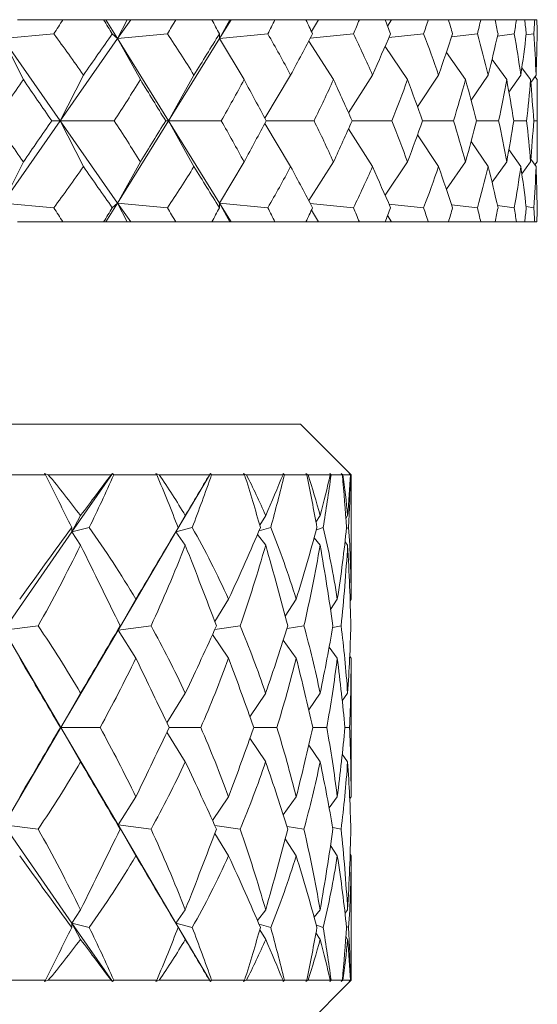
# Model space of a CAD drawing. Header units: inches. Extents: x 0.6 to 19.5, y 0.9 to 16.2.
# Tile 15 of 23: x 11.909 to 12.229, y 10.232 to 10.841. Entities that reach past the tile are written whole.
import ezdxf

# ---------------------------------------------------------------- set-up
doc = ezdxf.new("R2010")
doc.units = ezdxf.units.IN
doc.header["$MEASUREMENT"] = 0

msp = doc.modelspace()

# ---------------------------------------------------------------- linework, layer by layer
at = {"color": 7, "linetype": 'Continuous', "lineweight": 15}
for p, q in [((11.9356, 10.84073), (11.90746, 10.84073)), ((11.9356, 10.84073), (11.96072, 10.84073)), ((11.96217, 10.84073), (11.96072, 10.84073)), ((11.96217, 10.84073), (11.96939, 10.82906)), ((11.97538, 10.84073), (11.96217, 10.84073)), ((11.96939, 10.82906), (11.97538, 10.84073)), ((11.97752, 10.84073), (11.96939, 10.82906)), ((11.97752, 10.84073), (11.97538, 10.84073)), ((12.00527, 10.84073), (11.97752, 10.84073)), ((12.00527, 10.84073), (12.02756, 10.84073)), ((12.03878, 10.84073), (12.02756, 10.84073)), ((12.03227, 10.82906), (12.03878, 10.84073)), ((12.03948, 10.84073), (12.03227, 10.82906)), ((12.03948, 10.84073), (12.03878, 10.84073)), ((12.06654, 10.84073), (12.03948, 10.84073)), ((12.06654, 10.84073), (12.08575, 10.84073)), ((12.09341, 10.84073), (12.08575, 10.84073)), ((12.08909, 10.83349), (12.09341, 10.84073)), ((12.11875, 10.84073), (12.09341, 10.84073)), ((12.11875, 10.84073), (12.13466, 10.84073)), ((12.13868, 10.84073), (12.13466, 10.84073)), ((12.13617, 10.83674), (12.13868, 10.84073)), ((12.16131, 10.84073), (12.13868, 10.84073)), ((12.16131, 10.84073), (12.17375, 10.84073)), ((12.17386, 10.84038), (12.17408, 10.84073)), ((12.19376, 10.84073), (12.17408, 10.84073)), ((12.19376, 10.84073), (12.2026, 10.84073)), ((12.21575, 10.84073), (12.2026, 10.84073)), ((12.21575, 10.84073), (12.22089, 10.84073)), ((12.22703, 10.84073), (12.22089, 10.84073)), ((12.22703, 10.84073), (12.22841, 10.84073)), ((11.92997, 10.83194), (11.89849, 10.82906)), ((11.89849, 10.82906), (11.91118, 10.80367)), ((11.89849, 10.82906), (11.93394, 10.77823)), ((11.96939, 10.82906), (11.93394, 10.77823)), ((11.9661, 10.83194), (11.96939, 10.82906)), ((12.00025, 10.83194), (11.96939, 10.82906)), ((11.96939, 10.82906), (11.98343, 10.80367)), ((11.96939, 10.82906), (12.00083, 10.77823)), ((12.03227, 10.82906), (12.00083, 10.77823)), ((12.0323, 10.83194), (12.03227, 10.82906)), ((12.06219, 10.83194), (12.03227, 10.82906)), ((12.03227, 10.82906), (12.04752, 10.80367)), ((12.08746, 10.82751), (12.10275, 10.80367)), ((12.11511, 10.83194), (12.08838, 10.82925)), ((12.15842, 10.83194), (12.137, 10.82966)), ((12.19165, 10.83194), (12.17571, 10.83012)), ((12.21445, 10.83194), (12.20407, 10.83064)), ((12.22655, 10.83194), (12.22176, 10.83127)), ((12.13463, 10.82422), (12.14852, 10.80367)), ((12.17248, 10.82052), (12.18431, 10.80367)), ((12.20069, 10.81622), (12.20974, 10.80367)), ((12.21912, 10.81106), (12.22453, 10.80367)), ((11.93394, 10.77823), (11.94828, 10.80651)), ((12.00083, 10.77823), (12.01654, 10.80651)), ((12.06032, 10.77982), (12.07629, 10.80651)), ((12.11204, 10.78316), (12.12685, 10.80651)), ((12.15464, 10.78685), (12.16769, 10.80651)), ((12.18775, 10.79106), (12.19834, 10.80651)), ((12.21111, 10.79599), (12.21848, 10.80651)), ((12.22468, 10.80197), (12.22788, 10.80651)), ((12.22718, 10.80551), (12.22852, 10.80367)), ((12.22862, 10.76735), (12.22862, 10.7891)), ((11.89849, 10.72739), (11.93394, 10.77823)), ((11.93394, 10.77823), (11.92866, 10.77823)), ((11.93394, 10.77823), (11.94828, 10.74994)), ((11.96939, 10.72739), (11.93394, 10.77823)), ((11.93394, 10.77823), (11.96734, 10.77823)), ((11.96939, 10.72739), (12.00083, 10.77823)), ((12.00083, 10.77823), (11.99908, 10.77823)), ((12.00083, 10.77823), (12.01654, 10.74994)), ((12.03227, 10.72739), (12.00083, 10.77823)), ((12.00083, 10.77823), (12.03339, 10.77823)), ((12.06118, 10.77823), (12.09074, 10.77823)), ((12.11425, 10.77823), (12.13875, 10.77823)), ((12.15774, 10.77823), (12.1769, 10.77823)), ((12.19116, 10.77823), (12.20477, 10.77823)), ((12.21414, 10.77823), (12.22205, 10.77823)), ((12.22643, 10.77823), (12.22856, 10.77823)), ((12.06032, 10.77663), (12.07629, 10.74994)), ((12.11204, 10.77329), (12.12685, 10.74994)), ((12.15464, 10.7696), (12.16769, 10.74994)), ((12.18775, 10.76539), (12.19834, 10.74994)), ((12.21111, 10.76046), (12.21848, 10.74994)), ((12.22468, 10.75448), (12.22788, 10.74994)), ((11.91118, 10.75278), (11.89849, 10.72739)), ((11.98343, 10.75278), (11.96939, 10.72739)), ((12.04752, 10.75278), (12.03227, 10.72739)), ((12.10275, 10.75278), (12.08746, 10.72894)), ((12.14852, 10.75278), (12.13463, 10.73223)), ((12.18431, 10.75278), (12.17248, 10.73593)), ((12.20974, 10.75278), (12.20069, 10.74023)), ((12.22453, 10.75278), (12.21912, 10.74539)), ((12.22852, 10.75278), (12.22718, 10.75094)), ((11.89849, 10.72739), (11.92997, 10.72451)), ((11.96217, 10.71573), (11.96939, 10.72739)), ((11.96939, 10.72739), (11.9661, 10.72451)), ((11.97538, 10.71573), (11.96939, 10.72739)), ((11.96939, 10.72739), (12.00025, 10.72451)), ((11.97752, 10.71573), (11.96939, 10.72739)), ((12.03227, 10.72739), (12.0323, 10.72451)), ((12.03878, 10.71573), (12.03227, 10.72739)), ((12.03227, 10.72739), (12.06219, 10.72451)), ((12.03948, 10.71573), (12.03227, 10.72739)), ((12.08838, 10.7272), (12.11511, 10.72451)), ((12.137, 10.72679), (12.15842, 10.72451)), ((12.17571, 10.72633), (12.19165, 10.72451)), ((12.20407, 10.72581), (12.21445, 10.72451)), ((12.22176, 10.72518), (12.22655, 10.72451)), ((12.09341, 10.71573), (12.08909, 10.72296)), ((12.13868, 10.71573), (12.13617, 10.71971)), ((11.9356, 10.71573), (11.90746, 10.71573)), ((11.9356, 10.71573), (11.96072, 10.71573)), ((11.96217, 10.71573), (11.96072, 10.71573)), ((11.97538, 10.71573), (11.96217, 10.71573)), ((11.97752, 10.71573), (11.97538, 10.71573)), ((12.00527, 10.71573), (11.97752, 10.71573)), ((12.00527, 10.71573), (12.02756, 10.71573)), ((12.03878, 10.71573), (12.02756, 10.71573)), ((12.03948, 10.71573), (12.03878, 10.71573)), ((12.06654, 10.71573), (12.03948, 10.71573)), ((12.06654, 10.71573), (12.08575, 10.71573)), ((12.09341, 10.71573), (12.08575, 10.71573)), ((12.11875, 10.71573), (12.09341, 10.71573)), ((12.11875, 10.71573), (12.13466, 10.71573)), ((12.13868, 10.71573), (12.13466, 10.71573)), ((12.16131, 10.71573), (12.13868, 10.71573)), ((12.16131, 10.71573), (12.17375, 10.71573)), ((12.17408, 10.71573), (12.17386, 10.71607)), ((12.19376, 10.71573), (12.17408, 10.71573)), ((12.19376, 10.71573), (12.2026, 10.71573)), ((12.21575, 10.71573), (12.2026, 10.71573)), ((12.21575, 10.71573), (12.22089, 10.71573)), ((12.22703, 10.71573), (12.22089, 10.71573)), ((12.22703, 10.71573), (12.22841, 10.71573)), ((10.39487, 10.59073), (12.08237, 10.59073)), ((12.11362, 10.55948), (12.08237, 10.59073)), ((11.92476, 10.55948), (11.8925, 10.55948)), ((11.92654, 10.55948), (11.92423, 10.56026)), ((11.92423, 10.56026), (11.92476, 10.55948)), ((11.96546, 10.55948), (11.92654, 10.55948)), ((11.96633, 10.56026), (11.94121, 10.52409)), ((11.96633, 10.56026), (11.96546, 10.55948)), ((11.96706, 10.55948), (11.96633, 10.56026)), ((11.99365, 10.55948), (11.96706, 10.55948)), ((11.9951, 10.55948), (11.99305, 10.56026)), ((11.99305, 10.56026), (11.99365, 10.55948)), ((12.02619, 10.55948), (11.9951, 10.55948)), ((12.02667, 10.56026), (12.00542, 10.52409)), ((12.02667, 10.56026), (12.02619, 10.55948)), ((12.02744, 10.55948), (12.02667, 10.56026)), ((12.04785, 10.55948), (12.02744, 10.55948)), ((12.04894, 10.55948), (12.04718, 10.56026)), ((12.04718, 10.56026), (12.04785, 10.55948)), ((12.07158, 10.55948), (12.04894, 10.55948)), ((12.07167, 10.56026), (12.07158, 10.55948)), ((12.07246, 10.55948), (12.07167, 10.56026)), ((12.08629, 10.55948), (12.07246, 10.55948)), ((12.087, 10.55948), (12.08557, 10.56026)), ((12.08557, 10.56026), (12.08629, 10.55948)), ((12.10077, 10.55948), (12.087, 10.55948)), ((12.10125, 10.55948), (12.10046, 10.56026)), ((12.10046, 10.56026), (12.10077, 10.55948)), ((12.10824, 10.55948), (12.10125, 10.55948)), ((12.10855, 10.55948), (12.10748, 10.56026)), ((12.10748, 10.56026), (12.10824, 10.55948)), ((12.11317, 10.55948), (12.10855, 10.55948)), ((12.11326, 10.55948), (12.11247, 10.56026)), ((12.11247, 10.56026), (12.11317, 10.55948)), ((12.11362, 10.55948), (12.11326, 10.55948)), ((12.11362, 10.48246), (12.11362, 10.55948)), ((11.94121, 10.52409), (11.94651, 10.53417)), ((12.00542, 10.52409), (12.0112, 10.53417)), ((12.05724, 10.52825), (12.06085, 10.53417)), ((12.09193, 10.53013), (12.0945, 10.53417)), ((12.1104, 10.5325), (12.11149, 10.53417)), ((11.94121, 10.52409), (11.89903, 10.46336)), ((11.94121, 10.52409), (11.94107, 10.5268)), ((11.94121, 10.52409), (11.95187, 10.5268)), ((11.94121, 10.52409), (11.94651, 10.51583)), ((12.00542, 10.52409), (11.96972, 10.46336)), ((12.00542, 10.52409), (12.00684, 10.5268)), ((12.00542, 10.52409), (12.01547, 10.5268)), ((12.00542, 10.52409), (12.0112, 10.51583)), ((12.05582, 10.52258), (12.06085, 10.51583)), ((12.05674, 10.52469), (12.06395, 10.5268)), ((12.09217, 10.52543), (12.09636, 10.5268)), ((12.11075, 10.5263), (12.11208, 10.5268)), ((12.09084, 10.52055), (12.0945, 10.51583)), ((12.10986, 10.51789), (12.11149, 10.51583)), ((11.96972, 10.46336), (11.98066, 10.48246)), ((12.02948, 10.46869), (12.03797, 10.48246)), ((12.07298, 10.47208), (12.07972, 10.48246)), ((12.10093, 10.47622), (12.1051, 10.48246)), ((12.11304, 10.48161), (12.11362, 10.48246)), ((11.89903, 10.46336), (11.92032, 10.46602)), ((11.89903, 10.46336), (11.93437, 10.40323)), ((11.96972, 10.46336), (11.93437, 10.40323)), ((11.96972, 10.46336), (11.97097, 10.46602)), ((11.96972, 10.46336), (11.99003, 10.46602)), ((11.96972, 10.46336), (11.98066, 10.44606)), ((12.02948, 10.46383), (12.04512, 10.46602)), ((12.07407, 10.46441), (12.0845, 10.46602)), ((12.10226, 10.46511), (12.10742, 10.46602)), ((12.02803, 10.46066), (12.03797, 10.44606)), ((12.07175, 10.45718), (12.07972, 10.44606)), ((12.10008, 10.45287), (12.1051, 10.44606)), ((12.1128, 10.44716), (12.11362, 10.44606)), ((12.11362, 10.36039), (12.11362, 10.44606)), ((11.93437, 10.40323), (11.94651, 10.42444)), ((11.99979, 10.40616), (12.0112, 10.42444)), ((12.05114, 10.40983), (12.06085, 10.42444)), ((12.08742, 10.4142), (12.0945, 10.42444)), ((12.10817, 10.41973), (12.11149, 10.42444)), ((11.93437, 10.40323), (11.89903, 10.34309)), ((11.93437, 10.40323), (11.93404, 10.40323)), ((11.93437, 10.40323), (11.94651, 10.38201)), ((11.93437, 10.40323), (11.96972, 10.34309)), ((11.93437, 10.40323), (11.95857, 10.40323)), ((12.00118, 10.40323), (12.02077, 10.40323)), ((12.05348, 10.40323), (12.06775, 10.40323)), ((12.08992, 10.40323), (12.09859, 10.40323)), ((12.10978, 10.40323), (12.11269, 10.40323)), ((11.99979, 10.40029), (12.0112, 10.38201)), ((12.05114, 10.39662), (12.06085, 10.38201)), ((12.08742, 10.39225), (12.0945, 10.38201)), ((12.10817, 10.38672), (12.11149, 10.38201)), ((11.96972, 10.34309), (11.98066, 10.36039)), ((12.02803, 10.34579), (12.03797, 10.36039)), ((12.07175, 10.34927), (12.07972, 10.36039)), ((12.10008, 10.35358), (12.1051, 10.36039)), ((12.1128, 10.35929), (12.11362, 10.36039)), ((11.89903, 10.34309), (11.94121, 10.28236)), ((11.89903, 10.34309), (11.92032, 10.34043)), ((11.96972, 10.34309), (11.97097, 10.34043)), ((11.96972, 10.34309), (11.98066, 10.32399)), ((11.96972, 10.34309), (12.00542, 10.28236)), ((11.96972, 10.34309), (11.99003, 10.34043)), ((12.02948, 10.34262), (12.04512, 10.34043)), ((12.07407, 10.34204), (12.0845, 10.34043)), ((12.10226, 10.34134), (12.10742, 10.34043)), ((12.02948, 10.33776), (12.03797, 10.32399)), ((12.07298, 10.33437), (12.07972, 10.32399)), ((12.10093, 10.33023), (12.1051, 10.32399)), ((12.11304, 10.32484), (12.11362, 10.32399)), ((12.11362, 10.24698), (12.11362, 10.32399)), ((11.94121, 10.28236), (11.94651, 10.29062)), ((12.00542, 10.28236), (12.0112, 10.29062)), ((12.05582, 10.28387), (12.06085, 10.29062)), ((12.09084, 10.2859), (12.0945, 10.29062)), ((12.10986, 10.28856), (12.11149, 10.29062)), ((11.94121, 10.28236), (11.94107, 10.27965)), ((11.94121, 10.28236), (11.94651, 10.27228)), ((11.94121, 10.28236), (11.96633, 10.24619)), ((11.94121, 10.28236), (11.95187, 10.27965)), ((12.00542, 10.28236), (12.00684, 10.27965)), ((12.00542, 10.28236), (12.0112, 10.27228)), ((12.00542, 10.28236), (12.02667, 10.24619)), ((12.00542, 10.28236), (12.01547, 10.27965)), ((12.05674, 10.28176), (12.06395, 10.27965)), ((12.09217, 10.28102), (12.09636, 10.27965)), ((12.11075, 10.28015), (12.11208, 10.27965)), ((12.05724, 10.2782), (12.06085, 10.27228)), ((12.09193, 10.27632), (12.0945, 10.27228)), ((12.1104, 10.27395), (12.11149, 10.27228)), ((11.8925, 10.24698), (11.92476, 10.24698)), ((11.92476, 10.24698), (11.92423, 10.24619)), ((11.92423, 10.24619), (11.92654, 10.24698)), ((11.92654, 10.24698), (11.96546, 10.24698)), ((11.96546, 10.24698), (11.96633, 10.24619)), ((11.96633, 10.24619), (11.96706, 10.24698)), ((11.96706, 10.24698), (11.99365, 10.24698)), ((11.99365, 10.24698), (11.99305, 10.24619)), ((11.99305, 10.24619), (11.9951, 10.24698)), ((11.9951, 10.24698), (12.02619, 10.24698)), ((12.02619, 10.24698), (12.02667, 10.24619)), ((12.02667, 10.24619), (12.02744, 10.24698)), ((12.02744, 10.24698), (12.04785, 10.24698)), ((12.04785, 10.24698), (12.04718, 10.24619)), ((12.04718, 10.24619), (12.04894, 10.24698)), ((12.04894, 10.24698), (12.07158, 10.24698)), ((12.07158, 10.24698), (12.07167, 10.24619)), ((12.07167, 10.24619), (12.07246, 10.24698)), ((12.07246, 10.24698), (12.08629, 10.24698)), ((12.08237, 10.21573), (12.11362, 10.24698)), ((12.08629, 10.24698), (12.08557, 10.24619)), ((12.08557, 10.24619), (12.087, 10.24698)), ((12.087, 10.24698), (12.10077, 10.24698)), ((12.10077, 10.24698), (12.10046, 10.24619)), ((12.10046, 10.24619), (12.10125, 10.24698)), ((12.10125, 10.24698), (12.10824, 10.24698)), ((12.10824, 10.24698), (12.10748, 10.24619)), ((12.10748, 10.24619), (12.10855, 10.24698)), ((12.10855, 10.24698), (12.11317, 10.24698)), ((12.11317, 10.24698), (12.11247, 10.24619)), ((12.11247, 10.24619), (12.11326, 10.24698)), ((12.11326, 10.24698), (12.11362, 10.24698))]:
    msp.add_line(p, q, dxfattribs=at)
for centre, major_axis, ratio, start_param, end_param in [((11.23862, 12.15001), (-0.11662, 1.71342), 0.573767, 3.796586, 3.804559), ((11.23862, 12.15001), (-0.98927, 1.71459), 0.022239, 2.426763, 2.434736), ((11.23862, 12.15001), (-0.2639, 1.70838), 0.558528, 3.749555, 3.757528), ((11.23862, 12.15001), (-0.98921, 1.71458), 0.023108, 3.822288, 3.83026), ((11.23862, 12.15001), (-0.39649, 1.70165), 0.53309, 3.712039, 3.720012), ((11.23862, 12.15001), (-0.98302, 1.71341), 0.068487, 3.796347, 3.804319), ((11.23862, 12.15001), (-0.51143, 1.69556), 0.499934, 3.685953, 3.693926), ((11.23862, 12.15001), (-0.97061, 1.71116), 0.113952, 3.771072, 3.779045), ((11.23862, 12.15001), (-0.60897, 1.69155), 0.461441, 3.671, 3.678973), ((11.23862, 12.15001), (-0.95176, 1.70799), 0.159544, 3.746948, 3.754921), ((11.23862, 12.15001), (-0.69095, 1.69005), 0.419518, 3.665759, 3.673732), ((11.23862, 12.15001), (-0.92614, 1.70416), 0.20527, 3.724523, 3.732496), ((11.23862, 12.15001), (-0.75954, 1.69084), 0.375541, 3.668496, 3.676469), ((11.23862, 12.15001), (-0.89325, 1.7), 0.251091, 3.704443, 3.712416), ((11.23862, 12.15001), (-0.8167, 1.69336), 0.330437, 3.677579, 3.685552), ((11.23862, 12.15001), (-0.85239, 1.69595), 0.29689, 3.687493, 3.695466), ((11.23862, 9.40644), (0.2639, 1.70838), 0.558528, 5.753769, 5.779942), ((11.23862, 9.40644), (0.9832, 1.71344), 0.067617, 0.628086, 0.65426), ((11.23862, 9.40644), (0.39649, 1.70165), 0.53309, 5.791285, 5.817458), ((11.23862, 9.40644), (0.98927, 1.71459), 0.022239, 0.602137, 0.62831), ((11.23862, 9.40644), (0.51143, 1.69556), 0.499934, 5.817371, 5.843545), ((11.23862, 9.40644), (0.98921, 1.71458), 0.023108, 5.681037, 5.70721), ((11.23862, 9.40644), (0.60897, 1.69155), 0.461441, 5.832324, 5.858497), ((11.23862, 9.40644), (0.98302, 1.71341), 0.068487, 5.706978, 5.733151), ((11.23862, 9.40644), (0.69095, 1.69005), 0.419518, 5.837565, 5.863739), ((11.23862, 9.40644), (0.97061, 1.71116), 0.113952, 5.732252, 5.758425), ((11.23862, 9.40644), (0.75954, 1.69084), 0.375541, 5.834828, 5.861002), ((11.23862, 9.40644), (0.95176, 1.70799), 0.159544, 5.756376, 5.78255), ((11.23862, 9.40644), (0.8167, 1.69336), 0.330437, 5.825746, 5.851919), ((11.23862, 9.40644), (0.92614, 1.70416), 0.20527, 5.778802, 5.804975), ((11.23862, 9.40644), (0.86402, 1.69698), 0.284796, 5.811706, 5.837879), ((11.23862, 9.40644), (0.89325, 1.7), 0.251091, 5.798882, 5.825055), ((11.23862, 12.15001), (-0.11662, 1.71342), 0.573767, 3.746058, 3.7704), ((11.23862, 12.15001), (-0.9832, 1.71344), 0.067617, 2.434973, 2.459314), ((11.23862, 12.15001), (-0.2639, 1.70838), 0.558528, 3.699028, 3.723369), ((11.23862, 12.15001), (-0.98927, 1.71459), 0.022239, 2.460922, 2.485264), ((11.23862, 12.15001), (-0.39649, 1.70165), 0.53309, 3.661512, 3.685853), ((11.23862, 12.15001), (-0.98921, 1.71458), 0.023108, 3.77176, 3.796101), ((11.23862, 12.15001), (-0.51143, 1.69556), 0.499934, 3.635425, 3.659766), ((11.23862, 12.15001), (-0.98302, 1.71341), 0.068487, 3.745819, 3.77016), ((11.23862, 12.15001), (-0.60897, 1.69155), 0.461441, 3.620473, 3.644814), ((11.23862, 12.15001), (-0.97061, 1.71116), 0.113952, 3.720545, 3.744886), ((11.23862, 12.15001), (-0.69095, 1.69005), 0.419518, 3.615231, 3.639573), ((11.23862, 12.15001), (-0.95176, 1.70799), 0.159544, 3.69642, 3.720762), ((11.23862, 12.15001), (-0.75954, 1.69084), 0.375541, 3.617968, 3.642309), ((11.23862, 12.15001), (-0.92614, 1.70416), 0.20527, 3.673995, 3.698336), ((11.23862, 12.15001), (-0.8167, 1.69336), 0.330437, 3.627051, 3.651392), ((11.23862, 12.15001), (-0.89325, 1.7), 0.251091, 3.653915, 3.678256), ((11.23862, 12.15001), (-0.86402, 1.69698), 0.284796, 3.641091, 3.665432), ((11.23862, 9.40644), (0.11662, 1.71342), 0.573767, 5.654378, 5.67872), ((11.23862, 9.40644), (0.9832, 1.71344), 0.067617, 0.682278, 0.70662), ((11.23862, 9.40644), (0.2639, 1.70838), 0.558528, 5.701409, 5.72575), ((11.23862, 9.40644), (0.98927, 1.71459), 0.022239, 0.656329, 0.68067), ((11.23862, 9.40644), (0.39649, 1.70165), 0.53309, 5.738925, 5.763266), ((11.23862, 9.40644), (0.98921, 1.71458), 0.023108, 5.628677, 5.653018), ((11.23862, 9.40644), (0.51143, 1.69556), 0.499934, 5.765012, 5.789353), ((11.23862, 9.40644), (0.98302, 1.71341), 0.068487, 5.654618, 5.678959), ((11.23862, 9.40644), (0.60897, 1.69155), 0.461441, 5.779964, 5.804305), ((11.23862, 9.40644), (0.97061, 1.71116), 0.113952, 5.679892, 5.704233), ((11.23862, 9.40644), (0.69095, 1.69005), 0.419518, 5.785205, 5.809547), ((11.23862, 9.40644), (0.95176, 1.70799), 0.159544, 5.704016, 5.728358), ((11.23862, 9.40644), (0.75954, 1.69084), 0.375541, 5.782469, 5.80681), ((11.23862, 9.40644), (0.92614, 1.70416), 0.20527, 5.726442, 5.750783), ((11.23862, 9.40644), (0.8167, 1.69336), 0.330437, 5.773386, 5.797727), ((11.23862, 9.40644), (0.89325, 1.7), 0.251091, 5.746522, 5.770863), ((11.23862, 9.40644), (0.86402, 1.69698), 0.284796, 5.759346, 5.783687), ((11.23862, 12.15001), (-0.2639, 1.70838), 0.558528, 3.644836, 3.671009), ((11.23862, 12.15001), (-0.9832, 1.71344), 0.067617, 2.487333, 2.513506), ((11.23862, 12.15001), (-0.39649, 1.70165), 0.53309, 3.60732, 3.633493), ((11.23862, 12.15001), (-0.98927, 1.71459), 0.022239, 2.513282, 2.539456), ((11.23862, 12.15001), (-0.51143, 1.69556), 0.499934, 3.581233, 3.607407), ((11.23862, 12.15001), (-0.98921, 1.71458), 0.023108, 3.717568, 3.743741), ((11.23862, 12.15001), (-0.60897, 1.69155), 0.461441, 3.566281, 3.592454), ((11.23862, 12.15001), (-0.98302, 1.71341), 0.068487, 3.691627, 3.7178), ((11.23862, 12.15001), (-0.69095, 1.69005), 0.419518, 3.561039, 3.587213), ((11.23862, 12.15001), (-0.97061, 1.71116), 0.113952, 3.666353, 3.692526), ((11.23862, 12.15001), (-0.75954, 1.69084), 0.375541, 3.563776, 3.58995), ((11.23862, 12.15001), (-0.95176, 1.70799), 0.159544, 3.642228, 3.668402), ((11.23862, 12.15001), (-0.8167, 1.69336), 0.330437, 3.572859, 3.599032), ((11.23862, 12.15001), (-0.92614, 1.70416), 0.20527, 3.619803, 3.645976), ((11.23862, 12.15001), (-0.86402, 1.69698), 0.284796, 3.586899, 3.613072), ((11.23862, 12.15001), (-0.89325, 1.7), 0.251091, 3.599723, 3.625896), ((11.23862, 9.40644), (0.11662, 1.71342), 0.573767, 5.620219, 5.628192), ((11.23862, 9.40644), (0.98927, 1.71459), 0.022239, 0.706857, 0.71483), ((11.23862, 9.40644), (0.2639, 1.70838), 0.558528, 5.667249, 5.675222), ((11.23862, 9.40644), (0.98921, 1.71458), 0.023108, 5.594517, 5.60249), ((11.23862, 9.40644), (0.39649, 1.70165), 0.53309, 5.704766, 5.712738), ((11.23862, 9.40644), (0.98302, 1.71341), 0.068487, 5.620458, 5.628431), ((11.23862, 9.40644), (0.51143, 1.69556), 0.499934, 5.730852, 5.738825), ((11.23862, 9.40644), (0.97061, 1.71116), 0.113952, 5.645733, 5.653706), ((11.23862, 9.40644), (0.60897, 1.69155), 0.461441, 5.745805, 5.753778), ((11.23862, 9.40644), (0.95176, 1.70799), 0.159544, 5.669857, 5.67783), ((11.23862, 9.40644), (0.69095, 1.69005), 0.419518, 5.751046, 5.759019), ((11.23862, 9.40644), (0.92614, 1.70416), 0.20527, 5.692282, 5.700255), ((11.23862, 9.40644), (0.75954, 1.69084), 0.375541, 5.748309, 5.756282), ((11.23862, 9.40644), (0.89325, 1.7), 0.251091, 5.712362, 5.720335), ((11.23862, 9.40644), (0.8167, 1.69336), 0.330437, 5.739226, 5.747199), ((11.23862, 9.40644), (0.85239, 1.69595), 0.29689, 5.729312, 5.737285), ((11.23862, 11.61945), (-0.87104, 1.51479), 0.054919, 3.875635, 3.906261), ((11.23862, 9.187), (0.51399, 1.49589), 0.47338, 5.968575, 6.006419), ((11.23862, 9.187), (0.86926, 1.51446), 0.066051, 0.475903, 0.513747), ((11.23862, 11.61945), (-0.23752, 1.50974), 0.557807, 3.81967, 3.850295), ((11.23862, 11.61945), (-0.85738, 1.5123), 0.115522, 3.841804, 3.872429), ((11.23862, 9.187), (0.61296, 1.49373), 0.418029, 5.97722, 6.015064), ((11.23862, 9.187), (0.87496, 1.51554), 0.005559, 0.441219, 0.479063), ((11.23862, 11.61945), (-0.38965, 1.50185), 0.521658, 3.77268, 3.803305), ((11.23862, 11.61945), (-0.83359, 1.5084), 0.176348, 3.810056, 3.840681), ((11.23862, 9.187), (0.69099, 1.4951), 0.359045, 5.971772, 6.009616), ((11.23862, 9.187), (0.87104, 1.51479), 0.054919, 5.838901, 5.876745), ((11.23862, 11.61945), (-0.51399, 1.49589), 0.47338, 3.745961, 3.776586), ((11.23862, 11.61945), (-0.79888, 1.50363), 0.237393, 3.78174, 3.812365), ((11.23862, 9.187), (0.752, 1.49883), 0.298467, 5.955975, 5.993819), ((11.23862, 9.187), (0.85738, 1.5123), 0.115522, 5.872732, 5.910576), ((11.23862, 11.61945), (-0.61296, 1.49373), 0.418029, 3.737316, 3.767941), ((11.23862, 11.61945), (-0.752, 1.49883), 0.298467, 3.758561, 3.789186), ((11.23862, 9.187), (0.79888, 1.50363), 0.237393, 5.932797, 5.970641), ((11.23862, 9.187), (0.83359, 1.5084), 0.176348, 5.90448, 5.942324), ((11.23862, 11.61945), (-0.69099, 1.4951), 0.359045, 3.742764, 3.773389), ((11.23862, 9.187), (0.86926, 1.51446), 0.066051, 0.524253, 0.58356), ((11.23862, 9.187), (0.51399, 1.49589), 0.47338, 5.898762, 5.958069), ((11.23862, 9.187), (0.87496, 1.51554), 0.005559, 0.489569, 0.548876), ((11.23862, 9.187), (0.61296, 1.49373), 0.418029, 5.907407, 5.966714), ((11.23862, 9.187), (0.87104, 1.51479), 0.054919, 5.769088, 5.828395), ((11.23862, 9.187), (0.69099, 1.4951), 0.359045, 5.901959, 5.961267), ((11.23862, 9.187), (0.85738, 1.5123), 0.115522, 5.802919, 5.862227), ((11.23862, 9.187), (0.752, 1.49883), 0.298467, 5.886162, 5.945469), ((11.23862, 9.187), (0.83359, 1.5084), 0.176348, 5.834667, 5.893975), ((11.23862, 9.187), (0.79888, 1.50363), 0.237393, 5.862983, 5.922291), ((11.23862, 11.61945), (-0.23752, 1.50974), 0.557807, 3.759904, 3.809164), ((11.23862, 11.61945), (-0.87104, 1.51479), 0.054919, 3.815869, 3.86513), ((11.23862, 11.61945), (-0.38965, 1.50185), 0.521658, 3.712914, 3.762175), ((11.23862, 11.61945), (-0.85738, 1.5123), 0.115522, 3.782037, 3.831298), ((11.23862, 11.61945), (-0.51399, 1.49589), 0.47338, 3.686195, 3.735455), ((11.23862, 11.61945), (-0.83359, 1.5084), 0.176348, 3.750289, 3.79955), ((11.23862, 11.61945), (-0.61296, 1.49373), 0.418029, 3.67755, 3.726811), ((11.23862, 11.61945), (-0.79888, 1.50363), 0.237393, 3.721973, 3.771234), ((11.23862, 11.61945), (-0.69099, 1.4951), 0.359045, 3.682997, 3.732258), ((11.23862, 11.61945), (-0.752, 1.49883), 0.298467, 3.698795, 3.748056), ((11.23862, 9.187), (0.38965, 1.50185), 0.521658, 5.80223, 5.851491), ((11.23862, 9.187), (0.87496, 1.51554), 0.005559, 0.569428, 0.618689), ((11.23862, 9.187), (0.51399, 1.49589), 0.47338, 5.828949, 5.87821), ((11.23862, 9.187), (0.87104, 1.51479), 0.054919, 5.699275, 5.748535), ((11.23862, 9.187), (0.61296, 1.49373), 0.418029, 5.837594, 5.886855), ((11.23862, 9.187), (0.85738, 1.5123), 0.115522, 5.733106, 5.782367), ((11.23862, 9.187), (0.69099, 1.4951), 0.359045, 5.832146, 5.881407), ((11.23862, 9.187), (0.83359, 1.5084), 0.176348, 5.764854, 5.814115), ((11.23862, 9.187), (0.752, 1.49883), 0.298467, 5.816349, 5.86561), ((11.23862, 9.187), (0.79888, 1.50363), 0.237393, 5.79317, 5.842431), ((11.23862, 11.61945), (-0.87496, 1.51554), 0.005559, 2.45309, 2.499059), ((11.23862, 11.61945), (-0.38965, 1.50185), 0.521658, 3.646392, 3.692361), ((11.23862, 11.61945), (-0.87104, 1.51479), 0.054919, 3.749347, 3.795317), ((11.23862, 11.61945), (-0.51399, 1.49589), 0.47338, 3.619673, 3.665642), ((11.23862, 11.61945), (-0.85738, 1.5123), 0.115522, 3.715516, 3.761485), ((11.23862, 11.61945), (-0.61296, 1.49373), 0.418029, 3.611028, 3.656997), ((11.23862, 11.61945), (-0.83359, 1.5084), 0.176348, 3.683768, 3.729737), ((11.23862, 11.61945), (-0.69099, 1.4951), 0.359045, 3.616476, 3.662445), ((11.23862, 11.61945), (-0.79888, 1.50363), 0.237393, 3.655452, 3.701421), ((11.23862, 11.61945), (-0.752, 1.49883), 0.298467, 3.632273, 3.678242), ((11.23862, 9.187), (0.87496, 1.51554), 0.005559, 0.642533, 0.688502), ((11.23862, 9.187), (0.38965, 1.50185), 0.521658, 5.732417, 5.778386), ((11.23862, 9.187), (0.87104, 1.51479), 0.054919, 5.629461, 5.675431), ((11.23862, 9.187), (0.51399, 1.49589), 0.47338, 5.759136, 5.805105), ((11.23862, 9.187), (0.85738, 1.5123), 0.115522, 5.663293, 5.709262), ((11.23862, 9.187), (0.61296, 1.49373), 0.418029, 5.767781, 5.81375), ((11.23862, 9.187), (0.83359, 1.5084), 0.176348, 5.695041, 5.74101), ((11.23862, 9.187), (0.69099, 1.4951), 0.359045, 5.762333, 5.808302), ((11.23862, 9.187), (0.79888, 1.50363), 0.237393, 5.723357, 5.769326), ((11.23862, 9.187), (0.752, 1.49883), 0.298467, 5.746536, 5.792505), ((11.23862, 11.61945), (-0.38965, 1.50185), 0.521658, 3.573287, 3.622548), ((11.23862, 11.61945), (-0.87496, 1.51554), 0.005559, 2.522903, 2.572164), ((11.23862, 11.61945), (-0.51399, 1.49589), 0.47338, 3.546568, 3.595829), ((11.23862, 11.61945), (-0.87104, 1.51479), 0.054919, 3.676242, 3.725503), ((11.23862, 11.61945), (-0.61296, 1.49373), 0.418029, 3.537923, 3.587184), ((11.23862, 11.61945), (-0.85738, 1.5123), 0.115522, 3.642411, 3.691672), ((11.23862, 11.61945), (-0.69099, 1.4951), 0.359045, 3.543371, 3.592632), ((11.23862, 11.61945), (-0.83359, 1.5084), 0.176348, 3.610663, 3.659924), ((11.23862, 11.61945), (-0.752, 1.49883), 0.298467, 3.559168, 3.608429), ((11.23862, 11.61945), (-0.79888, 1.50363), 0.237393, 3.582347, 3.631608), ((11.23862, 9.187), (0.23752, 1.50974), 0.557807, 5.615614, 5.664874), ((11.23862, 9.187), (0.87104, 1.51479), 0.054919, 5.559648, 5.608909), ((11.23862, 9.187), (0.38965, 1.50185), 0.521658, 5.662603, 5.711864), ((11.23862, 9.187), (0.85738, 1.5123), 0.115522, 5.59348, 5.642741), ((11.23862, 9.187), (0.51399, 1.49589), 0.47338, 5.689322, 5.738583), ((11.23862, 9.187), (0.83359, 1.5084), 0.176348, 5.625228, 5.674489), ((11.23862, 9.187), (0.61296, 1.49373), 0.418029, 5.697967, 5.747228), ((11.23862, 9.187), (0.79888, 1.50363), 0.237393, 5.653544, 5.702805), ((11.23862, 9.187), (0.69099, 1.4951), 0.359045, 5.69252, 5.741781), ((11.23862, 9.187), (0.752, 1.49883), 0.298467, 5.676722, 5.725983), ((11.23862, 11.61945), (-0.86926, 1.51446), 0.066051, 2.558033, 2.61734), ((11.23862, 11.61945), (-0.51399, 1.49589), 0.47338, 3.466709, 3.526016), ((11.23862, 11.61945), (-0.87496, 1.51554), 0.005559, 2.592717, 2.652024), ((11.23862, 11.61945), (-0.61296, 1.49373), 0.418029, 3.458064, 3.517371), ((11.23862, 11.61945), (-0.87104, 1.51479), 0.054919, 3.596383, 3.65569), ((11.23862, 11.61945), (-0.69099, 1.4951), 0.359045, 3.463511, 3.522819), ((11.23862, 11.61945), (-0.85738, 1.5123), 0.115522, 3.562551, 3.621859), ((11.23862, 11.61945), (-0.752, 1.49883), 0.298467, 3.479309, 3.538616), ((11.23862, 11.61945), (-0.83359, 1.5084), 0.176348, 3.530803, 3.590111), ((11.23862, 11.61945), (-0.79888, 1.50363), 0.237393, 3.502487, 3.561795), ((11.23862, 9.187), (0.87104, 1.51479), 0.054919, 5.518517, 5.549142), ((11.23862, 9.187), (0.23752, 1.50974), 0.557807, 5.574483, 5.605108), ((11.23862, 9.187), (0.85738, 1.5123), 0.115522, 5.552349, 5.582974), ((11.23862, 9.187), (0.38965, 1.50185), 0.521658, 5.621473, 5.652098), ((11.23862, 9.187), (0.83359, 1.5084), 0.176348, 5.584097, 5.614722), ((11.23862, 9.187), (0.51399, 1.49589), 0.47338, 5.648192, 5.678817), ((11.23862, 9.187), (0.79888, 1.50363), 0.237393, 5.612413, 5.643038), ((11.23862, 9.187), (0.61296, 1.49373), 0.418029, 5.656837, 5.687462), ((11.23862, 9.187), (0.752, 1.49883), 0.298467, 5.635592, 5.666217), ((11.23862, 9.187), (0.69099, 1.4951), 0.359045, 5.651389, 5.682014), ((11.23862, 11.61945), (-0.51399, 1.49589), 0.47338, 3.418359, 3.456203), ((11.23862, 11.61945), (-0.86926, 1.51446), 0.066051, 2.627846, 2.66569), ((11.23862, 11.61945), (-0.61296, 1.49373), 0.418029, 3.409714, 3.447558), ((11.23862, 11.61945), (-0.87496, 1.51554), 0.005559, 2.66253, 2.700374), ((11.23862, 11.61945), (-0.69099, 1.4951), 0.359045, 3.415162, 3.453006), ((11.23862, 11.61945), (-0.87104, 1.51479), 0.054919, 3.548033, 3.585877), ((11.23862, 11.61945), (-0.752, 1.49883), 0.298467, 3.430959, 3.468803), ((11.23862, 11.61945), (-0.85738, 1.5123), 0.115522, 3.514202, 3.552046), ((11.23862, 11.61945), (-0.79888, 1.50363), 0.237393, 3.454137, 3.491981), ((11.23862, 11.61945), (-0.83359, 1.5084), 0.176348, 3.482454, 3.520298)]:
    msp.add_ellipse(centre, major_axis=major_axis, ratio=ratio, start_param=start_param, end_param=end_param, dxfattribs=at)

doc.saveas('drawing.dxf')
